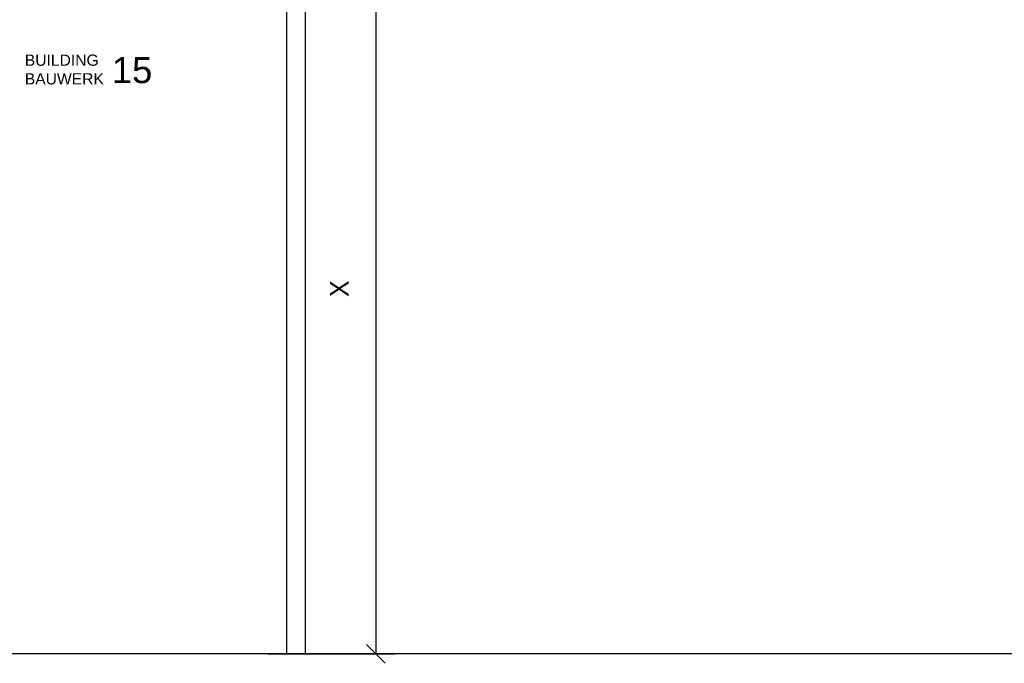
# Model space of a CAD drawing. Header units: millimetres. Extents: x -13331 to 209855, y -117294 to 47640.
# Tile 21 of 34: x 82517 to 135248, y -65044 to -30569. Entities that reach past the tile are written whole.
import ezdxf

# ---------------------------------------------------------------- set-up
doc = ezdxf.new("R2010")
doc.units = ezdxf.units.MM
doc.layers.add('Bemaßung', color=7, linetype='Continuous', lineweight=9)
doc.layers.add('Beschriftung', color=7, linetype='Continuous', lineweight=9)
doc.styles.add('LBB3.5M1000', font='isocp.shx', dxfattribs={"height": 3.5})
doc.dimstyles.new('DIN', dxfattribs={"dimtxt": 2.5, "dimasz": 2.5, "dimexe": 1.25, "dimexo": 0.625, "dimtad": 1, "dimtih": 1, "dimdec": 4, "dimdsep": 46, "dimlunit": 6, "dimtxsty": 'Standard', "dimcen": 2.5, "dimadec": 0, "dimazin": 0, "dimtfac": 1, "dimtdec": 4, "dimtmove": 0, "dimatfit": 3, "dimfxl": 0, "dimtvp": 1, "dimtolj": 1, "dimtzin": 0, "dimarcsym": 0})

# ---------------------------------------------------------------- blocks, each defined once
blk = doc.blocks.new('_Oblique')
at = {"color": 0, "linetype": 'ByBlock', "lineweight": -2}
blk.add_line((-0.5, -0.5), (0.5, 0.5), dxfattribs=at)
blk = doc.blocks.new('*D110')
at = {"layer": 'Bemaßung', "color": 0, "lineweight": -2, "transparency": 16777216}
for p, q in [((95811, -25414), (102598, -25414)), ((101598, -25414), (101598, -64544)), ((95811, -64544), (102598, -64544))]:
    blk.add_line(p, q, dxfattribs=at)
at = {"layer": 'DEFPOINTS', "color": 0, "transparency": 16777216}
for p in [(94811, -25414), (94811, -64544), (101598, -64544)]:
    blk.add_point(p, dxfattribs=at)
at = {"layer": 'Bemaßung', "color": 0, "lineweight": -2, "transparency": 16777216, "xscale": 1000, "yscale": 1000, "zscale": 1000}
for p, rotation in [((101598, -25414), 90), ((101598, -64544), 270)]:
    blk.add_blockref('_Oblique', p, dxfattribs=dict(at, rotation=rotation))
at = {"layer": 'Bemaßung', "color": 0, "transparency": 16777216, "insert": (99640, -44979), "char_height": 1000, "attachment_point": 5, "rotation": 90}
blk.add_mtext('\\A1;X', dxfattribs=at)

msp = doc.modelspace()

# ---------------------------------------------------------------- linework, layer by layer
for p, q in [((97811.40162, -7213.51548), (97811.40162, -64543.51548)), ((96811.40162, -28743.51548), (96811.40162, -64543.51548)), ((173101.62641, -64543.51548), (-13331.06248, -64543.51548))]:
    msp.add_line(p, q)

# ---------------------------------------------------------------- texts
at = {"layer": 'Beschriftung', "attachment_point": 1, "style": 'LBB3.5M1000'}
for s, insert, char_height, width in [('{\\fArial|b0|i0|c0|p34;BUILDING\\PBAUWERK}', (82789.24703, -32436.60838), 600, 4388.1085757), ('{\\fArial|b0|i0|c0|p34;15}', (87446.90227, -32567.56731), 1400, 1575.8484127)]:
    msp.add_mtext(s, dxfattribs=dict(at, insert=insert, char_height=char_height, width=width))

# ---------------------------------------------------------------- dimensions: what is measured, and where the dimension line sits
at = {"layer": 'Bemaßung'}
dim = msp.add_linear_dim(base=(101597.67004, -64543.51548), p1=(94811.40162, -25413.51548), p2=(94811.40162, -64543.51548), angle=90, text='X', dimstyle='DIN', override={"dimscale": 100, "dimtxt": 10, "dimasz": 10, "dimexe": 10, "dimexo": 10, "dimgap": 4, "dimblk1": 'Oblique', "dimblk2": 'Oblique', "dimsah": 1, "dimtmove": 2}, dxfattribs=at)
dim.commit()
dim.dimension.update_dxf_attribs({"geometry": '*D110', "text_midpoint": (99640.05152, -44978.51548), "dimtype": 160})

doc.saveas('drawing.dxf')
